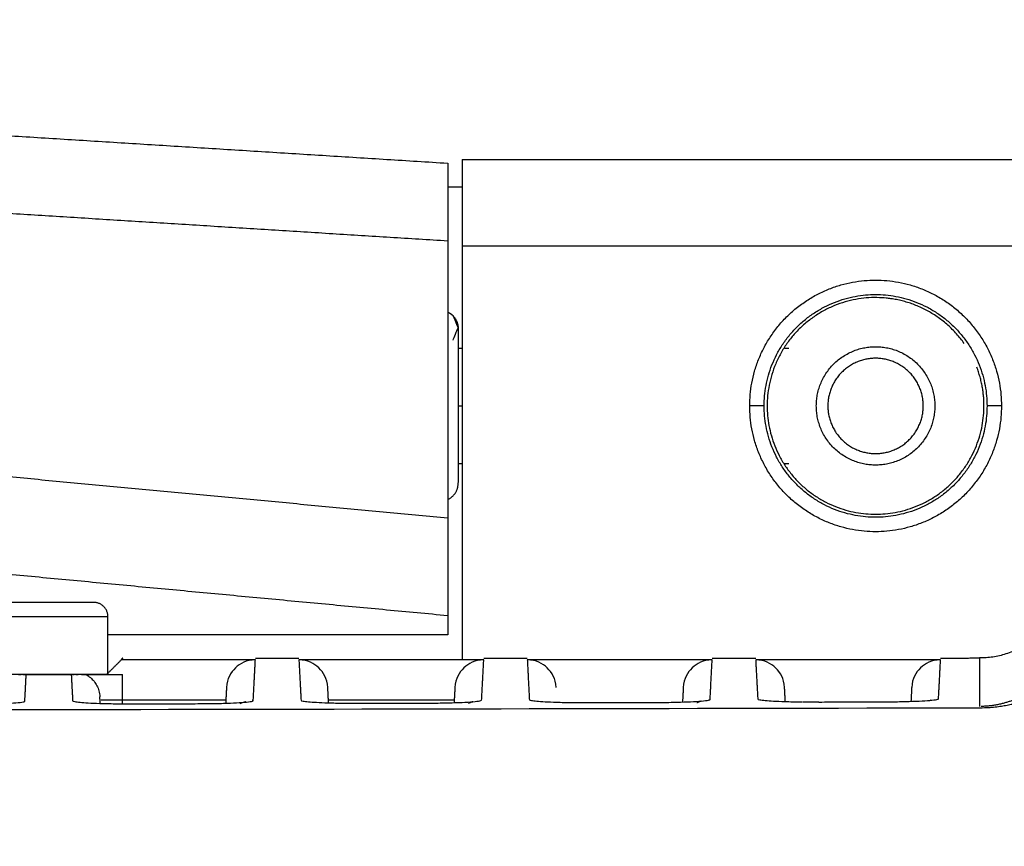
# Model space of a CAD drawing. Header units: millimetres. Extents: x 9946 to 11276, y -4769 to -3439.
# Tile 95 of 100: x 11022 to 11056, y -3577 to -3549. Entities that reach past the tile are written whole.
import ezdxf

# ---------------------------------------------------------------- set-up
doc = ezdxf.new("R2010")
doc.units = ezdxf.units.MM
doc.layers.add('ROXX NEO mini i_Fixture', color=7, linetype='Continuous', true_color=0x000000)
doc.dimstyles.get("Standard").update_dxf_attribs({"dimscale": 10, "dimtxt": 2.5, "dimasz": 3, "dimexe": 1, "dimexo": 0.5, "dimgap": 0.8, "dimtad": 1, "dimtoh": 1, "dimdec": 1, "dimzin": 1, "dimdsep": 46, "dimtxsty": 'Standard', "dimblk": 'OPEN90', "dimcen": 2.5, "dimadec": 1, "dimazin": 1, "dimtfac": 1, "dimtdec": 4, "dimtix": 1, "dimtofl": 0, "dimtmove": 1, "dimatfit": 3, "dimldrblk": 'OPEN90', "dimfxl": 1, "dimtolj": 1, "dimtzin": 1, "dimarcsym": 0})

# ---------------------------------------------------------------- blocks, each defined once
blk = doc.blocks.new('*D12')
at = {"layer": 'Defpoints', "color": 0}
for p in [(11100.942, -3512.809), (10770.942, -3594.55), (11100.942, -3594.55)]:
    blk.add_point(p, dxfattribs=at)
at = {"layer": 'ROXX NEO mini i_Fixture', "color": 0, "lineweight": -2}
for p, q in [((10770.942, -3588.549), (10770.942, -3509.809)), ((11100.942, -3588.549), (11100.942, -3509.809)), ((10776.943, -3512.809), (11094.941, -3512.809))]:
    blk.add_line(p, q, dxfattribs=at)
at = {"layer": 'ROXX NEO mini i_Fixture', "color": 0}
for points in [[(10776.943, -3511.809), (10776.943, -3513.809), (10770.942, -3512.809)], [(11094.941, -3513.809), (11094.941, -3511.809), (11100.942, -3512.809)]]:
    blk.add_solid(points, dxfattribs=at)
at = {"layer": 'ROXX NEO mini i_Fixture', "color": 0, "insert": (10935.942, -3505.908), "char_height": 9.0015, "attachment_point": 5}
blk.add_mtext('\\A1;330.0', dxfattribs=at)

msp = doc.modelspace()

# ---------------------------------------------------------------- linework, layer by layer
at = {"layer": 'ROXX NEO mini i_Fixture', "color": 18, "true_color": 0x000000}
for points in [[(11002.903, -3551.445), (11019.721, -3552.502), (11036.538, -3553.558)], [(11002.903, -3551.445), (11019.721, -3552.502), (11036.538, -3553.558)], [(11037.038, -3553.431), (11048.688, -3553.431), (11060.338, -3553.431)], [(11037.038, -3553.431), (11048.688, -3553.431), (11060.338, -3553.431)], [(11036.538, -3554.376), (11036.788, -3554.376), (11037.038, -3554.376)], [(11036.538, -3554.376), (11036.788, -3554.376), (11037.038, -3554.376)]]:
    msp.add_open_spline(points, degree=2, dxfattribs=at)
msp.add_rational_spline([(11037.038, -3553.431), (11037.038, -3553.431), (11037.038, -3556.431)], [1, 0.707106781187, 1], degree=2, dxfattribs=at)
msp.add_rational_spline([(11037.038, -3553.431), (11037.038, -3553.431), (11037.038, -3556.431)], [1, 0.707106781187, 1], degree=2, dxfattribs=at)
msp.add_open_spline([(11036.538, -3553.557), (11036.538, -3553.556), (11036.538, -3553.668), (11036.538, -3554.103), (11036.538, -3554.895), (11036.538, -3555.667), (11036.538, -3556.244)], degree=3, knots=[-5.282184, -5.282184, -5.282184, -5.282184, -4.197701, -2.798467, -1.399234, 0, 0, 0, 0], dxfattribs=at)
msp.add_open_spline([(11036.538, -3553.557), (11036.538, -3553.556), (11036.538, -3553.668), (11036.538, -3554.103), (11036.538, -3554.895), (11036.538, -3555.667), (11036.538, -3556.244)], degree=3, knots=[-5.282184, -5.282184, -5.282184, -5.282184, -4.197701, -2.798467, -1.399234, 0, 0, 0, 0], dxfattribs=at)
at = {"layer": 'ROXX NEO mini i_Fixture', "color": 18, "lineweight": -3, "true_color": 0x000000}
for points, degree in [([(11004.723, -3554.245), (11020.631, -3555.244), (11036.538, -3556.244)], 2), ([(11036.538, -3556.244), (11036.538, -3561.045), (11036.538, -3565.847)], 2), ([(11060.338, -3556.431), (11048.688, -3556.431), (11037.038, -3556.431)], 2), ([(11037.038, -3556.431), (11037.038, -3563.593), (11037.038, -3570.755)], 2), ([(11036.723, -3559.684), (11036.767, -3559.578), (11036.855, -3559.366), (11036.898, -3559.26)], 3), ([(11036.905, -3559.96), (11036.979, -3559.96), (11037.052, -3559.96)], 2), ([(11048.191, -3559.96), (11048.265, -3559.96), (11048.338, -3559.96)], 2), ([(11036.898, -3561.96), (11036.968, -3561.96), (11037.038, -3561.96)], 2), ([(11036.538, -3565.847), (11020.631, -3564.349), (11004.723, -3562.852)], 2), ([(11037.038, -3563.96), (11036.968, -3563.96), (11036.898, -3563.96)], 2), ([(11048.338, -3563.96), (11048.255, -3563.96), (11048.172, -3563.96)], 2), ([(11002.715, -3566.03), (11019.627, -3567.621), (11036.538, -3569.213)], 2), ([(11036.538, -3565.847), (11036.538, -3566.423), (11036.538, -3567.257), (11036.538, -3568.203), (11036.538, -3568.88), (11036.538, -3569.153), (11036.538, -3569.213)], 3), ([(11054.953, -3572.407), (11055.058, -3572.407), (11055.25, -3572.4), (11055.483, -3572.38), (11055.69, -3572.353), (11055.888, -3572.319), (11056.072, -3572.281), (11056.244, -3572.238), (11056.409, -3572.191), (11056.57, -3572.139), (11056.727, -3572.083), (11056.883, -3572.021), (11057.04, -3571.953), (11057.196, -3571.878), (11057.354, -3571.796), (11057.512, -3571.707), (11057.669, -3571.61), (11057.826, -3571.505), (11057.979, -3571.394), (11058.13, -3571.276), (11058.277, -3571.151), (11058.421, -3571.019), (11058.563, -3570.878), (11058.702, -3570.728), (11058.839, -3570.568), (11058.973, -3570.396), (11059.103, -3570.214), (11059.228, -3570.02), (11059.348, -3569.813), (11059.462, -3569.592), (11059.568, -3569.356), (11059.666, -3569.104), (11059.752, -3568.836), (11059.825, -3568.555), (11059.881, -3568.266), (11059.921, -3567.967), (11059.942, -3567.656), (11059.942, -3567.438), (11059.938, -3567.326)], 3), ([(11024.788, -3571.26), (11024.788, -3570.26), (11024.788, -3569.26)], 2), ([(11036.538, -3569.213), (11036.538, -3569.548), (11036.538, -3569.882)], 2), ([(11036.538, -3569.882), (11030.671, -3569.882), (11024.803, -3569.882)], 2), ([(11024.738, -3571.26), (11024.991, -3571.007), (11025.244, -3570.755)], 2), ([(11025.296, -3570.694), (11025.268, -3570.723), (11025.24, -3570.751)], 2), ([(11029.886, -3570.755), (11027.565, -3570.755), (11025.244, -3570.755)], 2), ([(11029.886, -3570.755), (11029.569, -3570.755), (11029.158, -3570.99), (11028.904, -3571.39), (11028.887, -3571.706)], 3), ([(11029.812, -3572.163), (11029.849, -3571.459), (11029.886, -3570.755)], 2), ([(11029.886, -3570.693), (11030.638, -3570.693), (11031.391, -3570.693)], 2), ([(11031.391, -3570.755), (11031.428, -3571.452), (11031.464, -3572.149)], 2), ([(11032.39, -3571.706), (11032.373, -3571.39), (11032.119, -3570.99), (11031.708, -3570.755), (11031.391, -3570.755)], 3), ([(11037.786, -3570.755), (11034.588, -3570.755), (11031.391, -3570.755)], 2), ([(11037.786, -3570.755), (11037.469, -3570.755), (11037.058, -3570.99), (11036.804, -3571.39), (11036.787, -3571.706)], 3), ([(11037.713, -3572.143), (11037.75, -3571.449), (11037.786, -3570.755)], 2), ([(11037.786, -3570.691), (11038.536, -3570.691), (11039.286, -3570.691)], 2), ([(11045.686, -3570.755), (11042.488, -3570.755), (11039.291, -3570.755)], 2), ([(11039.291, -3570.755), (11039.327, -3571.441), (11039.363, -3572.128)], 2), ([(11040.29, -3571.706), (11040.273, -3571.39), (11040.019, -3570.99), (11039.608, -3570.755), (11039.291, -3570.755)], 3), ([(11045.686, -3570.755), (11045.369, -3570.755), (11044.958, -3570.99), (11044.704, -3571.39), (11044.687, -3571.706)], 3), ([(11045.614, -3572.122), (11045.65, -3571.438), (11045.686, -3570.755)], 2), ([(11045.686, -3570.689), (11046.438, -3570.689), (11047.191, -3570.688)], 2), ([(11047.191, -3570.755), (11047.226, -3571.43), (11047.262, -3572.105)], 2), ([(11053.586, -3570.755), (11050.388, -3570.755), (11047.191, -3570.755)], 2), ([(11048.19, -3571.706), (11048.173, -3571.39), (11047.919, -3570.99), (11047.508, -3570.755), (11047.191, -3570.755)], 3), ([(11053.586, -3570.755), (11053.269, -3570.755), (11052.858, -3570.99), (11052.604, -3571.39), (11052.587, -3571.706)], 3), ([(11053.515, -3572.098), (11053.551, -3571.427), (11053.586, -3570.755)], 2), ([(11053.586, -3570.687), (11054.262, -3570.687), (11054.938, -3570.686)], 2), ([(11054.938, -3570.686), (11054.938, -3571.525), (11054.938, -3572.364)], 2), ([(11021.687, -3571.26), (11021.714, -3571.26), (11021.74, -3571.26), (11021.78, -3571.26)], 3), ([(11021.845, -3571.26), (11021.866, -3571.26), (11021.886, -3571.26), (11021.959, -3571.26)], 3), ([(11021.911, -3572.181), (11021.935, -3571.721), (11021.959, -3571.26)], 2), ([(11021.959, -3571.26), (11022.738, -3571.26), (11023.518, -3571.26)], 2), ([(11023.518, -3571.26), (11023.58, -3571.26), (11023.598, -3571.26), (11023.617, -3571.26)], 3), ([(11023.518, -3571.26), (11023.541, -3571.714), (11023.565, -3572.168)], 2), ([(11023.66, -3571.26), (11023.639, -3571.26), (11023.617, -3571.26)], 2), ([(11023.673, -3571.26), (11023.708, -3571.26), (11023.732, -3571.26), (11023.755, -3571.26)], 3), ([(11023.867, -3571.26), (11023.811, -3571.26), (11023.755, -3571.26)], 2), ([(11023.868, -3571.26), (11023.9, -3571.26), (11023.956, -3571.26), (11024.001, -3571.26), (11024.022, -3571.26)], 3), ([(11024.022, -3571.26), (11024.079, -3571.29), (11024.183, -3571.36), (11024.311, -3571.49), (11024.411, -3571.644), (11024.481, -3571.822), (11024.503, -3571.958), (11024.507, -3572.028)], 3), ([(11025.288, -3572.272), (11025.288, -3571.766), (11025.288, -3571.26)], 2), ([(11028.887, -3571.706), (11028.873, -3571.979), (11028.858, -3572.252)], 2), ([(11032.418, -3572.238), (11032.404, -3571.972), (11032.39, -3571.706)], 2), ([(11036.787, -3571.706), (11036.773, -3571.966), (11036.76, -3572.227)], 2), ([(11044.687, -3571.706), (11044.674, -3571.952), (11044.661, -3572.197)], 2), ([(11048.216, -3572.194), (11048.203, -3571.95), (11048.19, -3571.706)], 2), ([(11052.587, -3571.706), (11052.574, -3571.947), (11052.562, -3572.187)], 2), ([(11019.99, -3572.286), (11020.217, -3572.285), (11020.631, -3572.28), (11021.13, -3572.266), (11021.536, -3572.245), (11021.836, -3572.215), (11021.91, -3572.193), (11021.911, -3572.181)], 3), ([(11023.565, -3572.168), (11023.566, -3572.178), (11023.622, -3572.197), (11023.807, -3572.22), (11024.084, -3572.24), (11024.477, -3572.258), (11025.026, -3572.271), (11025.438, -3572.273), (11025.66, -3572.273)], 3), ([(11024.519, -3572.257), (11024.513, -3572.143), (11024.507, -3572.028)], 2), ([(11028.879, -3572.144), (11026.714, -3572.144), (11024.55, -3572.144)], 2), ([(11027.899, -3572.267), (11028.125, -3572.267), (11028.539, -3572.262), (11029.035, -3572.247), (11029.439, -3572.226), (11029.737, -3572.197), (11029.811, -3572.175), (11029.812, -3572.163)], 3), ([(11029.555, -3572.206), (11029.555, -3572.206), (11029.469, -3572.218), (11029.351, -3572.278)], 3), ([(11031.464, -3572.149), (11031.465, -3572.159), (11031.521, -3572.178), (11031.708, -3572.201), (11031.985, -3572.221), (11032.381, -3572.238), (11032.932, -3572.251), (11033.345, -3572.254), (11033.567, -3572.253)], 3), ([(11036.789, -3572.144), (11034.606, -3572.144), (11032.422, -3572.144)], 2), ([(11033.567, -3572.253), (11033.816, -3572.253), (11034.314, -3572.251), (11035.061, -3572.249), (11035.559, -3572.248), (11035.808, -3572.248)], 3), ([(11035.808, -3572.248), (11036.034, -3572.247), (11036.446, -3572.242), (11036.939, -3572.227), (11037.342, -3572.206), (11037.638, -3572.177), (11037.712, -3572.155), (11037.713, -3572.143)], 3), ([(11040.918, -3572.228), (11041.098, -3572.231), (11041.286, -3572.231), (11041.471, -3572.231)], 3), ([(11041.474, -3572.232), (11041.723, -3572.232), (11042.222, -3572.23), (11042.969, -3572.228), (11043.467, -3572.227), (11043.717, -3572.226)], 3), ([(11043.717, -3572.226), (11043.942, -3572.225), (11044.354, -3572.22), (11044.844, -3572.206), (11045.244, -3572.185), (11045.539, -3572.156), (11045.614, -3572.133), (11045.614, -3572.122)], 3), ([(11048.822, -3572.206), (11049.004, -3572.208), (11049.192, -3572.209), (11049.378, -3572.208)], 3), ([(11049.381, -3572.21), (11049.63, -3572.209), (11050.129, -3572.207), (11050.877, -3572.205), (11051.376, -3572.204), (11051.626, -3572.203)], 3), ([(11051.626, -3572.203), (11051.851, -3572.202), (11052.262, -3572.197), (11052.749, -3572.182), (11053.147, -3572.161), (11053.44, -3572.132), (11053.515, -3572.11), (11053.515, -3572.098)], 3), ([(11053.259, -3572.142), (11053.259, -3572.142), (11053.25, -3572.143), (11053.235, -3572.146)], 3), ([(10816.724, -3572.407), (10839.045, -3572.457), (10881.82, -3572.525), (10938.658, -3572.551), (10993.271, -3572.52), (11033.996, -3572.454), (11054.953, -3572.407)], 3), ([(11025.66, -3572.273), (11025.909, -3572.272), (11026.406, -3572.271), (11027.153, -3572.269), (11027.65, -3572.268), (11027.899, -3572.267)], 3)]:
    msp.add_open_spline(points, degree=degree, dxfattribs=at)
for points, weights, degree, knots in [([(11046.984, -3561.96), (11046.984, -3557.605), (11051.338, -3557.605), (11055.693, -3557.605), (11055.693, -3561.96)], [1, 0.707106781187, 1, 0.707106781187, 1], 2, [0, 0, 0, 6.840574, 6.840574, 13.681148, 13.681148, 13.681148]), ([(11047.484, -3561.96), (11047.484, -3558.105), (11051.338, -3558.105), (11055.193, -3558.105), (11055.193, -3561.96)], [1, 0.707106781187, 1, 0.707106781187, 1], 2, [-12.110696, -12.110696, -12.110696, -6.055348, -6.055348, 0, 0, 0]), ([(11054.402, -3559.797), (11053.281, -3558.21), (11051.338, -3558.21), (11047.588, -3558.21), (11047.588, -3561.96)], [0.859795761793, 0.823318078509, 1, 0.707106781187, 1], 2, [2.337169, 2.337169, 2.337169, 5.890486, 5.890486, 11.780972, 11.780972, 11.780972]), ([(11036.538, -3558.71), (11036.607, -3558.74), (11036.669, -3558.782), (11036.723, -3558.836), (11036.767, -3558.942), (11036.855, -3559.154), (11036.898, -3559.26)], [0.854586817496, 0.834907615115, 0.825068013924, 0.825068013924, 0.825068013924, 0.825068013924, 0.825068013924], 3, [0.2626823, 0.2626823, 0.2626823, 0.2626823, 0.4834464, 0.4834464, 0.4834464, 0.9426665, 0.9426665, 0.9426665, 0.9426665]), ([(11036.898, -3559.26), (11036.898, -3559.26), (11036.898, -3559.892), (11036.898, -3560.611), (11036.898, -3561.725), (11036.898, -3562.839), (11036.898, -3563.696), (11036.898, -3564.438), (11036.898, -3564.615)], [0.966627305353, 0.853553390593, 0.853553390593, 0.853553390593, 1, 0.853553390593, 0.853553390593, 0.853553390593, 0.963535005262], 2, [0, 0, 0, 1.965439, 1.965439, 4.202193, 4.202193, 6.438946, 6.438946, 8.377324, 8.377324, 8.377324]), ([(11049.288, -3561.96), (11049.288, -3559.91), (11051.338, -3559.91), (11053.388, -3559.91), (11053.388, -3561.96)], [1, 0.707106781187, 1, 0.707106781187, 1], 2, [0, 0, 0, 3.220132, 3.220132, 6.440265, 6.440265, 6.440265]), ([(11052.988, -3561.96), (11052.988, -3560.31), (11051.338, -3560.31), (11049.688, -3560.31), (11049.688, -3561.96)], [1, 0.707106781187, 1, 0.707106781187, 1], 2, [-5.183628, -5.183628, -5.183628, -2.591814, -2.591814, 0, 0, 0]), ([(11055.693, -3561.96), (11055.693, -3566.315), (11051.338, -3566.315), (11046.984, -3566.315), (11046.984, -3561.96)], [1, 0.707106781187, 1, 0.707106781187, 1], 2, [0, 0, 0, 6.840574, 6.840574, 13.681148, 13.681148, 13.681148]), ([(11055.193, -3561.96), (11055.193, -3565.815), (11051.338, -3565.815), (11047.484, -3565.815), (11047.484, -3561.96)], [1, 0.707106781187, 1, 0.707106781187, 1], 2, [-12.110696, -12.110696, -12.110696, -6.055348, -6.055348, 0, 0, 0]), ([(11047.588, -3561.96), (11047.588, -3565.71), (11051.338, -3565.71), (11055.088, -3565.71), (11055.088, -3561.96)], [1, 0.707106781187, 1, 0.707106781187, 1], 2, [0, 0, 0, 5.890486, 5.890486, 11.780972, 11.780972, 11.780972]), ([(11053.388, -3561.96), (11053.388, -3564.01), (11051.338, -3564.01), (11049.288, -3564.01), (11049.288, -3561.96)], [1, 0.707106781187, 1, 0.707106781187, 1], 2, [0, 0, 0, 3.220132, 3.220132, 6.440265, 6.440265, 6.440265]), ([(11049.688, -3561.96), (11049.688, -3563.61), (11051.338, -3563.61), (11052.988, -3563.61), (11052.988, -3561.96)], [1, 0.707106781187, 1, 0.707106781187, 1], 2, [-5.183628, -5.183628, -5.183628, -2.591814, -2.591814, 0, 0, 0]), ([(11036.572, -3565.182), (11036.898, -3565.016), (11036.898, -3564.65), (11036.898, -3564.639), (11036.898, -3564.628)], [0.874751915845, 0.797835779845, 1, 0.992503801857, 0.985391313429], 2, [-1.593006, -1.593006, -1.593006, -0.9424778, -0.9424778, -0.9183564, -0.9183564, -0.9183564]), ([(11024.288, -3568.76), (11024.288, -3568.76), (11018.788, -3568.76), (11013.288, -3568.76), (11013.288, -3568.76)], [1, 0.707106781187, 1, 0.707106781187, 1], 2, [-17.27876, -17.27876, -17.27876, -8.63938, -8.63938, 0, 0, 0]), ([(11024.788, -3569.26), (11024.788, -3569.26), (11018.788, -3569.26), (11012.788, -3569.26), (11012.788, -3569.26)], [1, 0.707106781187, 1, 0.707106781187, 1], 2, [-18.849556, -18.849556, -18.849556, -9.424778, -9.424778, 0, 0, 0]), ([(11024.788, -3571.26), (11024.788, -3571.26), (11018.788, -3571.26), (11017.146, -3571.26), (11015.732, -3571.26)], [1, 0.707106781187, 1, 0.898148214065, 0.867133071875], 2, [0, 0, 0, 9.424778, 9.424778, 12.702186, 12.702186, 12.702186])]:
    msp.add_rational_spline(points, weights, degree=degree, knots=knots, dxfattribs=at)
for points, weights in [([(11036.717, -3558.842), (11036.898, -3559.018), (11036.898, -3559.27)], [0.853594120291, 0.851111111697, 1]), ([(11055.088, -3561.96), (11055.088, -3561.264), (11054.838, -3560.614)], [1, 0.928576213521, 0.891986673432]), ([(11047.484, -3561.96), (11047.473, -3561.96), (11046.984, -3561.96)], [1, 0.714472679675, 1]), ([(11055.693, -3561.96), (11055.204, -3561.96), (11055.193, -3561.96)], [1, 0.714472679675, 1]), ([(11024.788, -3569.26), (11024.788, -3568.76), (11024.288, -3568.76)], [1, 0.707106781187, 1]), ([(11057.813, -3568.605), (11057.129, -3570.686), (11054.938, -3570.686)], [1, 0.810041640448, 1]), ([(11021.871, -3571.26), (11021.826, -3571.26), (11021.78, -3571.26)], [0.984565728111, 0.981585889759, 0.978711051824]), ([(11024.022, -3571.26), (11025.288, -3571.26), (11025.288, -3571.26)], [1, 0.950046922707, 1]), ([(11029.812, -3572.163), (11029.795, -3572.163), (11029.778, -3572.163)], [1, 0.993314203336, 0.986953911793]), ([(11037.259, -3572.252), (11037.329, -3572.216), (11037.405, -3572.192)], [0.880730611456, 0.890998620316, 0.907106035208]), ([(11045.16, -3572.231), (11045.232, -3572.194), (11045.31, -3572.169)], [0.880730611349, 0.891259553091, 0.907928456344])]:
    msp.add_rational_spline(points, weights, degree=2, dxfattribs=at)
for points, knots in [([(11058.04, -3568.68), (11058.056, -3568.753), (11058.082, -3568.898), (11058.102, -3569.109), (11058.108, -3569.314), (11058.099, -3569.515), (11058.076, -3569.712), (11058.042, -3569.902), (11057.997, -3570.083), (11057.943, -3570.253), (11057.882, -3570.414), (11057.815, -3570.565), (11057.743, -3570.708), (11057.665, -3570.842), (11057.583, -3570.969), (11057.498, -3571.089), (11057.41, -3571.201), (11057.319, -3571.306), (11057.225, -3571.406), (11057.129, -3571.5), (11057.03, -3571.589), (11056.927, -3571.673), (11056.822, -3571.753), (11056.716, -3571.827), (11056.608, -3571.895), (11056.501, -3571.957), (11056.393, -3572.014), (11056.286, -3572.066), (11056.178, -3572.114), (11056.069, -3572.157), (11055.958, -3572.197), (11055.843, -3572.233), (11055.722, -3572.266), (11055.594, -3572.296), (11055.455, -3572.322), (11055.311, -3572.342), (11055.161, -3572.357), (11055.045, -3572.362), (11054.992, -3572.363)], [-28.39704, -28.39704, -28.39704, -28.39704, -27.608233, -26.819427, -26.03062, -25.241813, -24.453007, -23.6642, -22.875393, -22.086587, -21.29778, -20.508973, -19.720167, -18.93136, -18.142553, -17.353747, -16.56494, -15.776133, -14.987327, -14.19852, -13.409713, -12.620907, -11.8321, -11.043293, -10.254487, -9.46568, -8.676873, -7.888067, -7.09926, -6.310453, -5.521647, -4.73284, -3.944033, -3.155227, -2.36642, -1.577613, -0.788807, -0.194945, -0.194945, -0.194945, -0.194945]), ([(11039.363, -3572.128), (11039.364, -3572.138), (11039.421, -3572.157), (11039.608, -3572.18), (11039.886, -3572.2), (11040.284, -3572.217), (11040.678, -3572.227), (11040.901, -3572.23), (11040.928, -3572.23)], [0, 0, 0, 0, 0.545668, 1.091335, 1.637003, 2.182671, 2.728339, 2.801361, 2.801361, 2.801361, 2.801361]), ([(11047.262, -3572.105), (11047.262, -3572.115), (11047.32, -3572.134), (11047.508, -3572.157), (11047.788, -3572.177), (11048.187, -3572.195), (11048.571, -3572.204), (11048.783, -3572.207), (11048.797, -3572.207)], [0, 0, 0, 0, 0.547016, 1.094032, 1.641048, 2.188064, 2.73508, 2.774648, 2.774648, 2.774648, 2.774648])]:
    msp.add_open_spline(points, degree=3, knots=knots, dxfattribs=at)

# ---------------------------------------------------------------- dimensions: what is measured, and where the dimension line sits
at = {"layer": 'ROXX NEO mini i_Fixture', "color": 5, "true_color": 0x0000ff}
dim = msp.add_linear_dim(base=(11100.942, -3512.809), p1=(10770.942, -3594.55), p2=(11100.942, -3594.55), dimstyle='Standard', override={"dimscale": 3.0005, "dimtxt": 3, "dimasz": 2, "dimexe": 1, "dimexo": 2, "dimgap": 0.8, "dimtad": 1, "dimtih": 0, "dimtoh": 0, "dimdec": 1, "dimlfac": 1, "dimzin": 1, "dimtxsty": 'Standard', "dimsah": 0, "dimcen": 2.5, "dimadec": 1, "dimazin": 1, "dimtix": 0, "dimtmove": 0, "dimtzin": 1}, dxfattribs=at)
dim.commit()
dim.dimension.update_dxf_attribs({"geometry": '*D12', "text_midpoint": (10935.942, -3505.908)})

doc.saveas('drawing.dxf')
